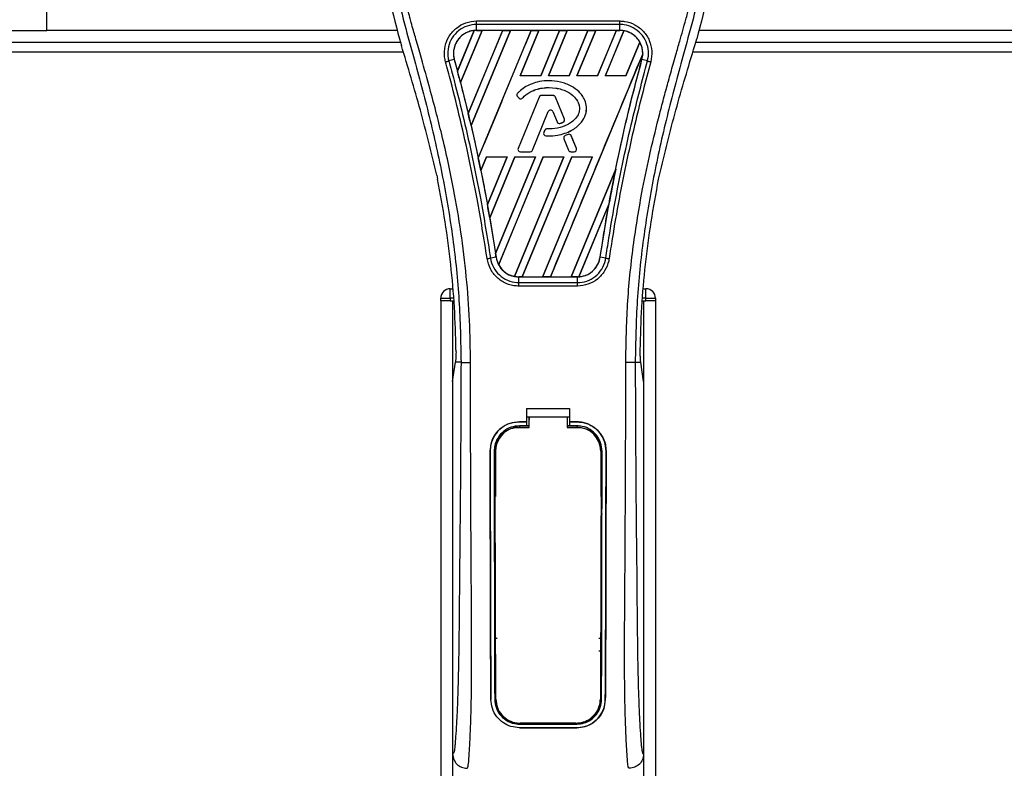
# Model space of a CAD drawing. Header units: millimetres. Extents: x 0 to 420, y 0 to 297.
# Tile 22 of 71: x 77 to 99, y 240 to 256. Entities that reach past the tile are written whole.
import ezdxf

# ---------------------------------------------------------------- set-up
doc = ezdxf.new("R2010")
doc.units = ezdxf.units.MM

msp = doc.modelspace()

# ---------------------------------------------------------------- linework, layer by layer
at = {"color": 7, "linetype": 'Continuous', "lineweight": 25}
for p, q in [((78.0154, 255.9804), (78.0154, 257.9904)), ((87.4066, 256.1852), (90.538, 256.1852)), ((61.9088, 255.9804), (78.0154, 255.9804)), ((85.6768, 255.9804), (78.0154, 255.9804)), ((86.9891, 255.0931), (87.355, 255.9774)), ((87.3568, 255.9782), (86.9892, 255.0908)), ((87.0552, 254.8411), (87.5272, 255.9807)), ((87.5283, 255.98), (87.0559, 254.8403)), ((87.9773, 255.98), (87.2252, 254.1633)), ((87.2253, 254.1611), (87.979, 255.9807)), ((88.1484, 255.9807), (87.2868, 253.9006)), ((87.2875, 253.8998), (88.1495, 255.98)), ((87.4066, 255.9809), (87.4066, 256.109)), ((90.538, 256.109), (87.4066, 256.109)), ((90.538, 255.9809), (87.4066, 255.9809)), ((87.4066, 255.9807), (87.4066, 255.9809)), ((87.4066, 255.9807), (87.5272, 255.9807)), ((87.4444, 253.1904), (88.6002, 255.9807)), ((87.5272, 255.9807), (87.5283, 255.98)), ((87.9773, 255.98), (87.5283, 255.98)), ((87.979, 255.9807), (87.9773, 255.98)), ((87.979, 255.9807), (88.1484, 255.9807)), ((88.1495, 255.98), (88.1484, 255.9807)), ((88.5986, 255.98), (88.1495, 255.98)), ((88.7696, 255.9807), (88.3589, 254.989)), ((88.3603, 254.99), (88.7708, 255.98)), ((88.6002, 255.9807), (88.5986, 255.98)), ((88.6002, 255.9807), (88.7696, 255.9807)), ((88.7708, 255.98), (88.7696, 255.9807)), ((89.2198, 255.98), (88.7708, 255.98)), ((89.2198, 255.98), (88.81, 254.99)), ((88.8107, 254.989), (89.2214, 255.9807)), ((89.3909, 255.9807), (88.9801, 254.989)), ((88.9815, 254.99), (89.392, 255.98)), ((89.2214, 255.9807), (89.2198, 255.98)), ((89.2214, 255.9807), (89.3909, 255.9807)), ((89.392, 255.98), (89.3909, 255.9807)), ((89.841, 255.98), (89.392, 255.98)), ((89.841, 255.98), (89.4312, 254.99)), ((89.4319, 254.989), (89.8426, 255.9807)), ((90.0121, 255.9807), (89.6013, 254.989)), ((89.6028, 254.99), (90.0132, 255.98)), ((89.8426, 255.9807), (89.841, 255.98)), ((89.8426, 255.9807), (90.0121, 255.9807)), ((90.0132, 255.98), (90.0121, 255.9807)), ((90.4622, 255.98), (90.0132, 255.98)), ((90.4622, 255.98), (90.0525, 254.99)), ((90.0531, 254.989), (90.4639, 255.9807)), ((90.6298, 255.9722), (90.2225, 254.989)), ((90.224, 254.99), (90.6308, 255.9714)), ((90.4639, 255.9807), (90.4622, 255.98)), ((90.4639, 255.9807), (90.538, 255.9807)), ((90.538, 255.9809), (90.538, 256.109)), ((90.538, 255.9807), (90.538, 255.9809)), ((134.4694, 255.9804), (92.2677, 255.9804)), ((85.7225, 255.7936), (85.7641, 255.6483)), ((92.1805, 255.6483), (92.2221, 255.7936)), ((61.5801, 255.7195), (85.7437, 255.7195)), ((90.9771, 255.7229), (90.6737, 254.99)), ((90.6743, 254.989), (90.9781, 255.7223)), ((92.2008, 255.7195), (134.4694, 255.7195)), ((58.7105, 255.5108), (85.8045, 255.5108)), ((86.9203, 255.3426), (86.8008, 255.3114)), ((86.9212, 255.3429), (86.9203, 255.3426)), ((86.9212, 255.3429), (86.9891, 255.0931)), ((91.0419, 255.4674), (89.0236, 250.5947)), ((91.0234, 255.3429), (91.0243, 255.3426)), ((91.1438, 255.3114), (91.0243, 255.3426)), ((92.14, 255.5108), (134.4694, 255.5108)), ((88.3603, 254.99), (88.3589, 254.989)), ((88.8107, 254.989), (88.3589, 254.989)), ((88.81, 254.99), (88.3603, 254.99)), ((88.8107, 254.989), (88.81, 254.99)), ((88.9815, 254.99), (88.9801, 254.989)), ((89.4319, 254.989), (88.9801, 254.989)), ((89.4312, 254.99), (88.9815, 254.99)), ((88.9849, 254.8802), (88.9849, 254.8805)), ((89.4319, 254.989), (89.4312, 254.99)), ((89.6028, 254.99), (89.6013, 254.989)), ((90.0531, 254.989), (89.6013, 254.989)), ((90.0525, 254.99), (89.6028, 254.99)), ((90.0531, 254.989), (90.0525, 254.99)), ((90.224, 254.99), (90.2225, 254.989)), ((90.6743, 254.989), (90.2225, 254.989)), ((90.6737, 254.99), (90.224, 254.99)), ((90.6743, 254.989), (90.6737, 254.99)), ((87.0559, 254.8403), (87.0552, 254.8411)), ((87.0559, 254.8403), (87.2252, 254.1633)), ((88.3016, 254.6012), (88.3013, 254.6014)), ((88.3075, 254.5263), (88.3072, 254.526)), ((88.3072, 254.526), (88.3413, 254.4976)), ((88.3075, 254.5263), (88.3416, 254.4979)), ((88.7743, 254.5234), (88.3159, 253.4008)), ((88.7746, 254.5232), (88.3163, 253.4007)), ((88.3416, 254.4979), (88.3413, 254.4976)), ((88.4148, 254.5037), (88.415, 254.5035)), ((88.7746, 254.5232), (88.7743, 254.5234)), ((88.8232, 254.5558), (88.8232, 254.5562)), ((89.084, 254.5562), (88.8232, 254.5562)), ((89.084, 254.5558), (88.8232, 254.5558)), ((89.084, 254.5558), (89.084, 254.5562)), ((89.1326, 254.5232), (89.1329, 254.5234)), ((89.3294, 254.0413), (89.1326, 254.5232)), ((89.3297, 254.0414), (89.1329, 254.5234)), ((88.6311, 253.361), (88.9762, 254.2063)), ((88.6315, 253.3609), (88.9766, 254.2061)), ((88.9762, 254.2063), (88.9766, 254.2061)), ((89.0747, 254.2063), (89.0744, 254.2061)), ((89.0744, 254.2061), (89.1674, 253.9784)), ((89.0747, 254.2063), (89.1677, 253.9785)), ((89.3294, 254.0413), (89.3297, 254.0414)), ((87.2875, 253.8998), (87.2868, 253.9006)), ((88.9451, 253.8269), (88.9451, 253.8272)), ((89.1677, 253.9785), (89.1674, 253.9784)), ((89.2316, 253.9482), (89.2317, 253.9478)), ((89.3008, 253.9729), (89.3009, 253.9726)), ((88.8964, 253.7948), (88.8777, 253.7502)), ((88.8781, 253.7501), (88.8777, 253.7502)), ((88.8967, 253.7946), (88.8781, 253.7501)), ((88.8967, 253.7946), (88.8964, 253.7948)), ((88.9234, 253.6775), (88.9234, 253.6771)), ((89.317, 253.613), (89.3166, 253.6128)), ((89.3166, 253.6128), (89.4195, 253.3609)), ((89.317, 253.613), (89.4198, 253.361)), ((89.4076, 253.7084), (89.3447, 253.6813)), ((89.3448, 253.681), (89.3447, 253.6813)), ((89.4077, 253.708), (89.3448, 253.681)), ((89.4077, 253.708), (89.4076, 253.7084)), ((89.477, 253.6796), (89.4773, 253.6798)), ((89.5909, 253.4007), (89.477, 253.6796)), ((89.5912, 253.4008), (89.4773, 253.6798)), ((88.3163, 253.4007), (88.3159, 253.4008)), ((89.5909, 253.4007), (89.5912, 253.4008)), ((87.6241, 253.2151), (87.501, 252.9178)), ((87.5016, 252.9169), (87.6247, 253.2141)), ((87.6241, 253.2151), (88.0759, 253.2151)), ((87.6241, 253.2151), (87.6247, 253.2141)), ((87.6247, 253.2141), (88.0745, 253.2141)), ((87.6444, 252.1734), (88.0759, 253.2151)), ((88.0745, 253.2141), (87.6444, 252.1762)), ((88.2453, 253.2151), (87.6953, 251.8873)), ((87.696, 251.8862), (88.2459, 253.2141)), ((87.8227, 251.104), (88.6971, 253.2151)), ((88.6957, 253.2141), (87.8228, 251.1075)), ((88.8665, 253.2151), (87.8902, 250.8581)), ((87.8914, 250.8574), (88.8671, 253.2141)), ((88.0745, 253.2141), (88.0759, 253.2151)), ((89.3169, 253.2141), (88.2357, 250.6049)), ((88.2368, 250.604), (89.3183, 253.2151)), ((88.2453, 253.2151), (88.6971, 253.2151)), ((88.2453, 253.2151), (88.2459, 253.2141)), ((88.2459, 253.2141), (88.6957, 253.2141)), ((88.3648, 253.3284), (88.3648, 253.328)), ((88.3648, 253.3284), (88.5826, 253.3284)), ((88.3648, 253.328), (88.5826, 253.328)), ((89.4877, 253.2151), (88.4023, 250.5947)), ((88.4041, 250.5954), (89.4884, 253.2141)), ((88.5826, 253.3284), (88.5826, 253.328)), ((88.6311, 253.361), (88.6315, 253.3609)), ((88.6957, 253.2141), (88.6971, 253.2151)), ((89.9381, 253.2141), (88.8529, 250.5954)), ((88.8541, 250.5947), (89.9395, 253.2151)), ((88.8665, 253.2151), (89.3183, 253.2151)), ((88.8665, 253.2151), (88.8671, 253.2141)), ((88.8671, 253.2141), (89.3169, 253.2141)), ((89.3169, 253.2141), (89.3183, 253.2151)), ((89.4198, 253.361), (89.4195, 253.3609)), ((89.4684, 253.3284), (89.4684, 253.328)), ((89.4684, 253.3284), (89.5423, 253.3284)), ((89.4684, 253.328), (89.5423, 253.328)), ((89.4877, 253.2151), (89.9395, 253.2151)), ((89.4877, 253.2151), (89.4884, 253.2141)), ((89.4884, 253.2141), (89.9381, 253.2141)), ((89.5423, 253.3284), (89.5423, 253.328)), ((89.9381, 253.2141), (89.9395, 253.2151)), ((90.4494, 252.9488), (89.4741, 250.5954)), ((89.4753, 250.5947), (90.4494, 252.9462)), ((86.5377, 252.817), (86.5561, 252.7298)), ((87.5016, 252.9169), (87.501, 252.9178)), ((87.5016, 252.9169), (87.6444, 252.1762)), ((91.3885, 252.7298), (91.4068, 252.817)), ((90.3013, 252.1796), (89.6452, 250.5958)), ((89.6471, 250.5966), (90.2994, 252.1725)), ((90.1093, 251.0244), (90.2994, 252.1725)), ((87.696, 251.8862), (87.6953, 251.8873)), ((87.696, 251.8862), (87.8228, 251.1075)), ((87.8344, 251.0242), (87.7118, 251.0041)), ((87.8347, 251.0243), (87.8344, 251.0242)), ((90.1093, 251.0244), (90.1102, 251.0242)), ((90.2328, 251.0041), (90.1102, 251.0242)), ((88.3331, 250.5947), (88.3331, 250.5944)), ((88.4023, 250.5947), (88.3331, 250.5947)), ((88.3331, 250.4683), (88.3331, 250.5944)), ((88.3331, 250.5944), (89.6114, 250.5944)), ((88.4023, 250.5947), (88.4041, 250.5954)), ((88.4041, 250.5954), (88.8529, 250.5954)), ((88.8529, 250.5954), (88.8541, 250.5947)), ((89.0236, 250.5947), (88.8541, 250.5947)), ((89.0236, 250.5947), (89.0253, 250.5954)), ((89.0253, 250.5954), (89.4741, 250.5954)), ((89.4741, 250.5954), (89.4753, 250.5947)), ((89.6114, 250.5947), (89.4753, 250.5947)), ((89.6114, 250.5947), (89.6114, 250.5944)), ((89.6114, 250.4683), (89.6114, 250.5944)), ((88.3331, 250.4683), (89.6114, 250.4683)), ((89.6114, 250.3934), (88.3331, 250.3934)), ((86.8331, 250.1263), (86.8331, 250.335)), ((86.8331, 250.335), (86.8885, 250.335)), ((91.0561, 250.335), (91.1115, 250.335)), ((91.1115, 250.1263), (91.1115, 250.335)), ((86.6244, 250.0741), (86.6244, 250.1263)), ((86.6244, 250.1263), (86.8331, 250.1263)), ((86.6244, 250.0741), (86.6244, 183.2894)), ((86.8331, 250.0741), (86.6244, 250.0741)), ((86.8331, 250.1263), (86.8331, 250.0741)), ((86.9064, 250.1263), (86.8331, 250.1263)), ((86.8331, 250.0741), (86.9108, 250.0741)), ((86.8853, 250.0741), (86.8853, 183.2894)), ((86.8853, 250.0741), (86.9108, 250.0741)), ((91.0337, 250.0741), (91.0593, 250.0741)), ((91.0337, 250.0741), (91.1115, 250.0741)), ((91.1115, 250.1263), (91.0382, 250.1263)), ((91.0593, 250.0741), (91.0593, 183.2894)), ((91.1115, 250.1263), (91.3202, 250.1263)), ((91.1115, 250.0741), (91.1115, 250.1263)), ((91.3202, 250.0741), (91.1115, 250.0741)), ((91.3202, 250.1263), (91.3202, 250.0741)), ((91.3202, 250.0741), (91.3202, 183.2894)), ((86.8853, 248.3105), (86.946, 248.728)), ((86.946, 248.728), (86.9467, 248.733)), ((87.0676, 248.728), (86.946, 248.728)), ((90.8769, 248.728), (90.9986, 248.728)), ((90.9986, 248.728), (90.9978, 248.733)), ((91.0593, 248.3105), (90.9986, 248.728)), ((86.8853, 248.3105), (86.8853, 240.1712)), ((91.0593, 248.3105), (91.0593, 240.1712)), ((88.5027, 247.7225), (89.4419, 247.7225)), ((88.5027, 247.7225), (88.5027, 247.4293)), ((89.4419, 247.7225), (89.4419, 247.4293)), ((88.3462, 247.4293), (88.5027, 247.4293)), ((88.3462, 247.4289), (88.3462, 247.4293)), ((88.5027, 247.4289), (88.3462, 247.4289)), ((88.5027, 247.3411), (88.3462, 247.3411)), ((88.3462, 247.3411), (88.3462, 247.3106)), ((88.5027, 247.5337), (88.5549, 247.5337)), ((88.5027, 247.4209), (88.5027, 247.3411)), ((88.5549, 247.5345), (89.3897, 247.5345)), ((88.5549, 247.5345), (88.5549, 247.4798)), ((89.3897, 247.5337), (89.4419, 247.5337)), ((89.4419, 247.4293), (89.5984, 247.4293)), ((89.5984, 247.4289), (89.4419, 247.4289)), ((89.4419, 247.4209), (89.4419, 247.3411)), ((89.5984, 247.3411), (89.4419, 247.3411)), ((89.5984, 247.4289), (89.5984, 247.4293)), ((89.5984, 247.3411), (89.5984, 247.3106)), ((88.3462, 247.3106), (88.5549, 247.3106)), ((88.5549, 247.3366), (88.5027, 247.3366)), ((89.4419, 247.3366), (89.3897, 247.3366)), ((89.3897, 247.3106), (89.5984, 247.3106)), ((87.7052, 246.7869), (87.7047, 246.7869)), ((87.7926, 246.787), (87.8226, 246.787)), ((87.8226, 246.787), (87.8226, 245.7939)), ((90.122, 246.787), (90.122, 245.7939)), ((90.1519, 246.787), (90.122, 246.787)), ((90.2394, 246.7869), (90.2398, 246.7869)), ((87.8226, 242.3539), (87.8226, 241.3608)), ((90.122, 242.3539), (90.122, 241.3608)), ((87.7227, 241.3602), (87.7222, 241.3602)), ((87.8043, 241.3608), (87.8226, 241.3608)), ((90.1402, 241.3608), (90.122, 241.3608)), ((90.2219, 241.3602), (90.2224, 241.3602)), ((88.3462, 240.8233), (88.3462, 240.8306)), ((88.3462, 240.8233), (89.5984, 240.8233)), ((88.3462, 240.7442), (89.5984, 240.7442)), ((88.3462, 240.7442), (88.3462, 240.7436)), ((89.5984, 240.7436), (88.3462, 240.7436)), ((89.5984, 240.8233), (89.5984, 240.8306)), ((89.5984, 240.7442), (89.5984, 240.7436))]:
    msp.add_line(p, q, dxfattribs=at)
at = {"color": 7, "linetype": 'Continuous', "lineweight": 25, "flags": 128}
for points in [[(88.3462, 247.3106), (88.244, 247.3005), (88.1503, 247.2726)], [(88.3149, 247.305), (88.3462, 247.305), (88.5549, 247.3049)], [(89.3897, 247.3049), (89.5983, 247.3049), (89.6296, 247.3049)]]:
    msp.add_lwpolyline(points, dxfattribs=at)
at = {"color": 7, "linetype": 'Continuous', "lineweight": 25}
for centre, radius, start, end in [((87.4066, 255.4767), 0.504, 90, 95.67248), ((90.538, 255.4767), 0.504, 79.50442, 90), ((90.538, 255.4767), 0.504, 358.9448, 29.16926), ((51.6942, 245.6313), 36.5406, 14.59831, 15.00332), ((88.3411, 254.5666), 0.0528, 138.8059, 230.16689), ((88.3411, 254.5666), 0.0525, 138.8059, 230.16689), ((88.3752, 254.5382), 0.0528, 230.16689, 318.97709), ((88.3752, 254.5382), 0.0525, 230.16689, 318.97709), ((88.8232, 254.5034), 0.0528, 90, 157.79071), ((88.8232, 254.5034), 0.0525, 90, 157.79071), ((89.084, 254.5034), 0.0528, 22.20929, 90), ((89.084, 254.5034), 0.0525, 22.20929, 90), ((89.0255, 254.1862), 0.0532, 22.20926, 157.79071), ((89.0255, 254.1862), 0.0528, 22.20926, 157.79071), ((51.6942, 245.6313), 36.5406, 13.07956, 13.49924), ((89.2808, 254.0214), 0.0525, 292.3787, 22.20929), ((89.2808, 254.0214), 0.0528, 292.3787, 22.20929), ((88.9451, 253.7744), 0.0528, 90.035, 157.29049), ((88.9451, 253.7744), 0.0525, 90.035, 157.29049), ((89.2163, 253.9984), 0.0528, 202.20926, 286.93498), ((89.2163, 253.9984), 0.0525, 202.20926, 286.93498), ((88.9265, 253.7298), 0.0528, 157.29049, 266.67135), ((88.9265, 253.7298), 0.0525, 157.29049, 266.67135), ((89.3655, 253.6328), 0.0528, 113.24584, 202.20927), ((89.3655, 253.6328), 0.0525, 113.24584, 202.20927), ((89.4284, 253.6598), 0.0528, 22.20926, 113.24584), ((89.4284, 253.6598), 0.0525, 22.20926, 113.24584), ((88.3648, 253.3808), 0.0528, 157.79071, 270), ((88.3648, 253.3808), 0.0525, 157.79071, 270), ((89.5423, 253.3808), 0.0528, 270, 22.20926), ((89.5423, 253.3808), 0.0525, 270, 22.20926), ((51.6942, 245.6313), 36.5406, 11.50231, 11.93873), ((88.5826, 253.3808), 0.0525, 270, 337.79071), ((88.5826, 253.3808), 0.0528, 270, 337.79071), ((89.4684, 253.3808), 0.0528, 202.20927, 270), ((89.4684, 253.3808), 0.0525, 202.20927, 270), ((126.2504, 245.6313), 36.5406, 168.4523, 169.67661), ((51.6942, 245.6313), 36.5406, 9.85787, 10.3136), ((51.6942, 245.6313), 36.5406, 8.48712, 8.61357), ((88.3331, 251.0987), 0.504, 188.48712, 208.50561), ((88.3331, 251.0987), 0.504, 258.97515, 270), ((89.6114, 251.0987), 0.504, 270, 273.84823), ((86.8331, 250.1263), 0.2087, 90, 180), ((91.1115, 250.1263), 0.2087, 0, 90), ((88.3462, 246.787), 0.5236, 113.87846, 180), ((89.5984, 246.787), 0.5236, 0, 90), ((88.3462, 241.3608), 0.5236, 180, 265.5108), ((89.5984, 241.3608), 0.5236, 274.4892, 0)]:
    msp.add_arc(centre, radius, start, end, dxfattribs=at)
for centre, major_axis, start_param, end_param in [((87.7902, 255.3178), (0.7674, -0.3178), 2.4758381, 2.4783482), ((90.2599, 255.5919), (0.5563, -0.2304), 1.2366218, 1.2388756), ((90.7521, 255.388), (0.4283, -0.1774), 1.3956244, 1.3981763), ((90.0832, 255.6651), (0.9097, -0.3768), 0.2126997, 0.2177966), ((20.2655, 258.6495), (62.8622, -26.0384), 0.3871172, 0.3871554), ((20.0888, 258.7227), (63.2156, -26.1848), 0.3708848, 0.3709216), ((19.9121, 258.7959), (63.5691, -26.3312), 0.3541373, 0.3541766), ((114.793, 250.3772), (22.9166, -9.4923), 3.4705541, 3.4706731), ((19.7354, 258.8691), (63.9225, -26.4776), 0.3367929, 0.3368383), ((159.7513, 231.7548), (67.0069, -27.7552), 3.2646071, 3.2647237), ((19.5586, 258.9423), (64.276, -26.624), 0.3187494, 0.3188063), ((88.1204, 251.1868), (0.4255, -0.1763), 4.5226294, 4.5255134), ((88.6127, 250.9829), (0.5591, -0.2316), 4.3691473, 4.3715621), ((89.2322, 251.2558), (0.7586, -0.3142), 5.5949939, 5.5976427)]:
    msp.add_ellipse(centre, major_axis=major_axis, ratio=0.8660474, start_param=start_param, end_param=end_param, dxfattribs=at)
for points, knots in [([(86.3122, 260.6424), (86.1953, 260.5116), (85.959, 260.2473), (85.661, 259.7599), (85.4338, 259.1838), (85.3327, 258.611), (85.3139, 258.1058), (85.3434, 257.5344), (85.4681, 256.7579), (85.6322, 256.1359), (85.7225, 255.7936)], [0, 0, 0, 0, 0.1020555, 0.2062434, 0.3310387, 0.4607193, 0.5429728, 0.6252686, 0.7937741, 1, 1, 1, 1]), ([(91.6323, 260.6423), (91.7493, 260.5116), (91.9856, 260.2473), (92.2835, 259.7599), (92.5107, 259.1838), (92.6118, 258.611), (92.6307, 258.1058), (92.6011, 257.5344), (92.4764, 256.7579), (92.3123, 256.1359), (92.2221, 255.7936)], [0, 0, 0, 0, 0.102054, 0.2062404, 0.3310362, 0.4607173, 0.5429711, 0.6252671, 0.7937733, 1, 1, 1, 1]), ([(86.1699, 260.3195), (86.1387, 260.2741), (86.0443, 260.1365), (85.8887, 259.8735), (85.7266, 259.5203), (85.602, 259.1347), (85.5162, 258.6846), (85.4868, 258.1725), (85.524, 257.6108), (85.626, 256.96), (85.7991, 256.2265), (86.0743, 255.2469), (86.3818, 254.0987), (86.678, 252.7726), (86.901, 251.4331), (87.0433, 250.0831), (87.0595, 249.1796), (87.0676, 248.728)], [0, 0, 0, 0, 0.0171315, 0.0518789, 0.0867888, 0.1216172, 0.1567305, 0.2033881, 0.2503481, 0.2972709, 0.3674165, 0.4376773, 0.5502447, 0.6628473, 0.7753466, 0.8877074, 1, 1, 1, 1]), ([(87.2755, 248.721), (87.2715, 249.0272), (87.2633, 249.6529), (87.1901, 250.604), (87.075, 251.5636), (86.9325, 252.3971), (86.7861, 253.1069), (86.6562, 253.6735), (86.5142, 254.2364), (86.3575, 254.8183), (86.2226, 255.297), (86.1231, 255.6437), (86.0729, 255.8202), (86.0257, 255.9866), (85.9847, 256.1316), (85.9444, 256.2768), (85.9086, 256.4125), (85.8717, 256.5571), (85.8377, 256.6961), (85.8067, 256.8294), (85.7785, 256.9571), (85.7318, 257.1833), (85.677, 257.4992), (85.6302, 257.9163), (85.6175, 258.3235), (85.6428, 258.729), (85.7134, 259.1253), (85.8273, 259.5091), (85.9817, 259.8682), (86.1172, 260.1114), (86.2113, 260.2635), (86.2451, 260.3156), (86.2615, 260.3407)], [0, 0, 0, 0, 0.0757702, 0.1548571, 0.2359051, 0.3148505, 0.3639911, 0.4151955, 0.4586591, 0.5076202, 0.5642678, 0.5817192, 0.5968623, 0.6096795, 0.624536, 0.6341631, 0.6469813, 0.6592987, 0.6711121, 0.6824202, 0.6932232, 0.7035232, 0.739704, 0.7727671, 0.8079075, 0.8413785, 0.8748477, 0.9102013, 0.9450667, 0.9801292, 0.9903909, 1, 1, 1, 1]), ([(90.669, 248.721), (90.6765, 249.1455), (90.6916, 249.9942), (90.8229, 251.2612), (91.0041, 252.3754), (91.2084, 253.3406), (91.3565, 253.9492), (91.4602, 254.3474), (91.5088, 254.53), (91.5566, 254.7061), (91.6042, 254.8784), (91.6541, 255.0568), (91.7083, 255.2486), (91.7743, 255.4792), (91.8444, 255.724), (91.9169, 255.9795), (91.987, 256.2268), (92.0592, 256.5), (92.1296, 256.7883), (92.2131, 257.1741), (92.2903, 257.6383), (92.3315, 258.1905), (92.3125, 258.6165), (92.2674, 258.9224), (92.2271, 259.1177), (92.1753, 259.3139), (92.114, 259.5006), (92.0416, 259.6845), (91.9615, 259.8601), (91.8744, 260.0286), (91.7801, 260.19), (91.7162, 260.288), (91.6817, 260.3407)], [0, 0, 0, 0, 0.1050162, 0.2100001, 0.3148093, 0.3841756, 0.4540228, 0.4697491, 0.4859574, 0.5007826, 0.5148922, 0.5301685, 0.5466097, 0.5642069, 0.5895177, 0.6096146, 0.6299353, 0.6531323, 0.6795668, 0.7034488, 0.7509822, 0.7962784, 0.8412589, 0.8577085, 0.8747396, 0.8922462, 0.9101144, 0.9261934, 0.9450023, 0.962977, 0.9800887, 1, 1, 1, 1]), ([(91.7746, 260.3196), (91.8058, 260.2741), (91.9002, 260.1365), (92.0558, 259.8735), (92.218, 259.5203), (92.3425, 259.1347), (92.4284, 258.6846), (92.4577, 258.1725), (92.4205, 257.6108), (92.3186, 256.96), (92.1454, 256.2265), (91.8702, 255.2469), (91.5628, 254.0987), (91.2666, 252.7726), (91.0435, 251.4331), (90.9013, 250.0831), (90.885, 249.1796), (90.8769, 248.728)], [0, 0, 0, 0, 0.0171351, 0.0518824, 0.0867922, 0.1216204, 0.1567336, 0.2033911, 0.2503509, 0.2972735, 0.3674188, 0.4376794, 0.5502464, 0.6628485, 0.7753474, 0.8877078, 1, 1, 1, 1]), ([(86.7299, 255.2923), (86.7218, 255.3279), (86.6964, 255.4408), (86.7095, 255.6394), (86.8006, 255.8623), (86.9605, 256.0408), (87.1702, 256.1619), (87.3278, 256.1775), (87.4066, 256.1852)], [0, 0, 0, 0, 0.0848238, 0.2686633, 0.4522096, 0.6351901, 0.8176699, 1, 1, 1, 1]), ([(90.538, 256.1852), (90.5733, 256.1836), (90.6873, 256.1784), (90.8741, 256.1139), (91.0647, 255.9667), (91.1944, 255.7639), (91.2553, 255.5281), (91.2282, 255.3709), (91.2147, 255.2924)], [0, 0, 0, 0, 0.0821547, 0.26514, 0.4486711, 0.632499, 0.8163009, 1, 1, 1, 1]), ([(87.4066, 256.109), (87.4066, 256.109), (87.3366, 256.109), (87.1954, 256.0851), (87.008, 255.9813), (86.8648, 255.8211), (86.7823, 255.622), (86.7724, 255.4448), (86.7921, 255.3429), (86.8008, 255.3114), (86.8008, 255.3114)], [0, 0, 0, 0, 0.0000054, 0.1821036, 0.3644363, 0.5473941, 0.7310397, 0.9150665, 0.9999946, 1, 1, 1, 1]), ([(87.355, 255.9774), (87.3496, 255.9768), (87.2882, 255.9698), (87.173, 255.9334), (87.0522, 255.8432), (86.9613, 255.7251), (86.9054, 255.5852), (86.8978, 255.4452), (86.9158, 255.3665), (86.9212, 255.3429)], [0, 0, 0, 0, 0.0188532, 0.212821, 0.4068166, 0.5283578, 0.7224596, 0.9165622, 1, 1, 1, 1]), ([(87.4066, 255.9809), (87.3677, 255.9783), (87.2902, 255.9731), (87.1803, 255.932), (87.0824, 255.8689), (87.0016, 255.7846), (86.942, 255.6843), (86.9072, 255.5731), (86.8969, 255.4563), (86.9125, 255.3804), (86.9203, 255.3426)], [0, 0, 0, 0, 0.1256962, 0.2503257, 0.3752801, 0.5004409, 0.6251501, 0.7500378, 0.8754735, 1, 1, 1, 1]), ([(88.5986, 255.98), (88.4063, 255.5156), (88.0218, 254.5864), (87.6369, 253.6574), (87.4444, 253.1927)], [0, 0, 0, 0, 0.499922, 1, 1, 1, 1]), ([(91.1438, 255.3114), (91.1438, 255.3114), (91.1625, 255.3796), (91.1769, 255.5234), (91.126, 255.7332), (91.0086, 255.9143), (90.8383, 256.0461), (90.6713, 256.1014), (90.5695, 256.109), (90.538, 256.109), (90.538, 256.109)], [0, 0, 0, 0, 0.0000054, 0.1839433, 0.3678851, 0.5517436, 0.7351758, 0.9179546, 0.9999946, 1, 1, 1, 1]), ([(91.0243, 255.3426), (91.0321, 255.3807), (91.0472, 255.4544), (91.038, 255.5675), (91.0154, 255.6444), (90.9825, 255.7185), (90.9395, 255.7888), (90.8595, 255.8709), (90.7622, 255.933), (90.653, 255.9734), (90.5761, 255.9784), (90.538, 255.9809)], [0, 0, 0, 0, 0.1252996, 0.2427415, 0.3633756, 0.383202, 0.5053593, 0.6278262, 0.7514156, 0.8768992, 1, 1, 1, 1]), ([(90.9771, 255.7229), (90.976, 255.7249), (90.9575, 255.7575), (90.9016, 255.8335), (90.7868, 255.9272), (90.6815, 255.957), (90.6308, 255.9714)], [0, 0, 0, 0, 0.015125, 0.2568329, 0.6424132, 1, 1, 1, 1]), ([(86.5377, 252.817), (86.4226, 253.2919), (86.1922, 254.2426), (85.9069, 255.1795), (85.7641, 255.6483)], [0, 0, 0, 0, 0.4995966, 1, 1, 1, 1]), ([(91.4068, 252.817), (91.522, 253.2919), (91.7524, 254.2426), (92.0377, 255.1795), (92.1805, 255.6483)], [0, 0, 0, 0, 0.4995966, 1, 1, 1, 1]), ([(86.8008, 255.3114), (86.8391, 255.17), (87.0308, 254.4627), (87.2657, 253.4637), (87.526, 252.1677), (87.642, 251.4413), (87.7118, 251.0041)], [0, 0, 0, 0, 0.099838, 0.4990257, 0.6985534, 1, 1, 1, 1]), ([(86.9203, 255.3426), (87.0151, 254.9868), (87.2045, 254.2754), (87.4501, 253.1852), (87.6642, 252.102), (87.779, 251.3749), (87.8344, 251.0242)], [0, 0, 0, 0, 0.2501192, 0.5000009, 0.7588831, 1, 1, 1, 1]), ([(89.0253, 250.5954), (89.3612, 251.4066), (90.0329, 253.0292), (90.7051, 254.6517), (91.0413, 255.4631)], [0, 0, 0, 0, 0.4999621, 1, 1, 1, 1]), ([(90.1102, 251.0242), (90.1537, 251.3027), (90.2433, 251.8763), (90.4056, 252.7444), (90.5919, 253.6259), (90.7966, 254.4939), (90.9493, 255.0631), (91.0243, 255.3426)], [0, 0, 0, 0, 0.1914703, 0.3943123, 0.5997554, 0.8034134, 1, 1, 1, 1]), ([(90.2328, 251.0041), (90.2549, 251.1489), (90.3658, 251.8731), (90.5557, 252.8816), (90.8427, 254.1721), (91.0307, 254.8834), (91.1438, 255.3114)], [0, 0, 0, 0, 0.0997807, 0.4989834, 0.6985248, 1, 1, 1, 1]), ([(90.4494, 252.9488), (90.4666, 253.0319), (90.5583, 253.4752), (90.7394, 254.2759), (90.9287, 254.9871), (91.0234, 255.3429)], [0, 0, 0, 0, 0.1034032, 0.5514873, 1, 1, 1, 1]), ([(91.0234, 255.3429), (91.0281, 255.3622), (91.0377, 255.4018), (91.0401, 255.4424), (91.0413, 255.4631)], [0, 0, 0, 0, 0.4902101, 1, 1, 1, 1]), ([(91.1438, 255.3114), (91.1487, 255.3102), (91.1585, 255.3076), (91.1761, 255.3029), (91.195, 255.2978), (91.2082, 255.2942), (91.2147, 255.2924)], [0, 0, 0, 0, 0.2499999, 0.4999999, 0.7499999, 1, 1, 1, 1]), ([(87.6388, 250.9928), (87.5692, 251.4291), (87.4534, 252.1542), (87.1936, 253.4479), (86.9592, 254.445), (86.7681, 255.151), (86.7299, 255.2923)], [0, 0, 0, 0, 0.3014378, 0.5009532, 0.9001401, 1, 1, 1, 1]), ([(91.2147, 255.2924), (91.1019, 254.865), (90.9144, 254.1549), (90.628, 252.8667), (90.4385, 251.8602), (90.3279, 251.1374), (90.3058, 250.9928)], [0, 0, 0, 0, 0.3015218, 0.5010473, 0.9002301, 1, 1, 1, 1]), ([(88.9849, 254.8805), (88.9682, 254.8803), (88.8844, 254.879), (88.7474, 254.8586), (88.5419, 254.7916), (88.3934, 254.7008), (88.3149, 254.6161), (88.3013, 254.6014)], [0, 0, 0, 0, 0.0660982, 0.3316094, 0.5433398, 0.9207225, 1, 1, 1, 1]), ([(88.9849, 254.8802), (88.9682, 254.8799), (88.8844, 254.8786), (88.7474, 254.8582), (88.542, 254.7912), (88.3936, 254.7005), (88.3152, 254.6158), (88.3016, 254.6012)], [0, 0, 0, 0, 0.0661253, 0.3317462, 0.54347, 0.9208325, 1, 1, 1, 1]), ([(88.9234, 253.6771), (88.9401, 253.6764), (89.0238, 253.6726), (89.1641, 253.6831), (89.333, 253.725), (89.4706, 253.7844), (89.5805, 253.8545), (89.6661, 253.9326), (89.7476, 254.0359), (89.812, 254.1758), (89.8142, 254.3427), (89.7712, 254.4682), (89.7138, 254.5631), (89.6263, 254.6658), (89.5037, 254.7543), (89.3624, 254.8177), (89.1998, 254.8679), (89.0715, 254.8754), (88.9849, 254.8805)], [0, 0, 0, 0, 0.02165103, 0.10858224, 0.18115516, 0.24641733, 0.30191976, 0.3494146, 0.3957935, 0.47204322, 0.54418912, 0.60642253, 0.64145008, 0.68756644, 0.78047589, 0.83428433, 0.88806573, 1, 1, 1, 1]), ([(88.9234, 253.6775), (88.9401, 253.6767), (89.0238, 253.6729), (89.1641, 253.6835), (89.333, 253.7254), (89.4705, 253.7848), (89.5803, 253.8548), (89.6658, 253.9329), (89.7473, 254.0361), (89.8116, 254.1759), (89.8138, 254.3427), (89.7709, 254.468), (89.7135, 254.5629), (89.6261, 254.6655), (89.5035, 254.754), (89.3623, 254.8174), (89.1997, 254.8675), (89.0715, 254.8751), (88.9849, 254.8802)], [0, 0, 0, 0, 0.0216619, 0.108637, 0.181216, 0.246481, 0.3019802, 0.3494719, 0.3958446, 0.4720735, 0.5441975, 0.6064107, 0.6414308, 0.6875449, 0.7804497, 0.8342603, 0.8880438, 1, 1, 1, 1]), ([(88.4148, 254.5037), (88.4261, 254.516), (88.4823, 254.5767), (88.5816, 254.6404), (88.7182, 254.6948), (88.8932, 254.7354), (89.085, 254.7338), (89.2627, 254.6951), (89.4074, 254.6388), (89.5402, 254.5454), (89.6293, 254.4184), (89.6653, 254.3033), (89.6541, 254.1879), (89.5947, 254.0698), (89.4971, 253.9814), (89.3607, 253.8927), (89.1766, 253.8344), (89.0239, 253.8294), (88.9451, 253.8269)], [0, 0, 0, 0, 0.0204778, 0.1012315, 0.1411417, 0.200522, 0.3202369, 0.3720725, 0.4227171, 0.509806, 0.5661201, 0.61013, 0.6545191, 0.7046271, 0.7684678, 0.8132113, 0.9036005, 1, 1, 1, 1]), ([(88.415, 254.5035), (88.4264, 254.5158), (88.4825, 254.5764), (88.5818, 254.6401), (88.7183, 254.6944), (88.8933, 254.7351), (89.085, 254.7335), (89.2626, 254.6947), (89.4072, 254.6385), (89.5399, 254.5452), (89.629, 254.4182), (89.665, 254.3033), (89.6537, 254.188), (89.5944, 254.0701), (89.4969, 253.9817), (89.3606, 253.893), (89.1766, 253.8348), (89.0239, 253.8298), (88.9451, 253.8272)], [0, 0, 0, 0, 0.02049, 0.1012505, 0.1411639, 0.2005563, 0.3202954, 0.3721325, 0.4227811, 0.5098684, 0.5661596, 0.6101442, 0.6545081, 0.7045954, 0.7684199, 0.8131655, 0.9035591, 1, 1, 1, 1]), ([(87.2875, 253.8998), (87.3406, 253.6662), (87.394, 253.4307), (87.444, 253.1945), (87.4444, 253.1927)], [0, 0, 0, 0, 0.9924846, 1, 1, 1, 1]), ([(89.2316, 253.9482), (89.2395, 253.9507), (89.2552, 253.9556), (89.2783, 253.9639), (89.2933, 253.9699), (89.3008, 253.9729)], [0, 0, 0, 0, 0.3407852, 0.6702324, 1, 1, 1, 1]), ([(89.2317, 253.9478), (89.2396, 253.9503), (89.2553, 253.9553), (89.2784, 253.9635), (89.2934, 253.9696), (89.3009, 253.9726)], [0, 0, 0, 0, 0.3406248, 0.6701521, 1, 1, 1, 1]), ([(86.9581, 249.0013), (86.9495, 249.3125), (86.9323, 249.9355), (86.849, 250.8694), (86.7277, 251.8024), (86.6133, 252.4204), (86.5561, 252.7298)], [0, 0, 0, 0, 0.2486567, 0.4978798, 0.7487052, 1, 1, 1, 1]), ([(90.9865, 249.0013), (90.9951, 249.3125), (91.0122, 249.9355), (91.0955, 250.8694), (91.2169, 251.8024), (91.3312, 252.4204), (91.3885, 252.7298)], [0, 0, 0, 0, 0.2486567, 0.4978798, 0.7487052, 1, 1, 1, 1]), ([(87.7118, 251.0041), (87.7118, 251.0041), (87.7222, 250.9345), (87.767, 250.7977), (87.8979, 250.6272), (88.0776, 250.5095), (88.2323, 250.4714), (88.3178, 250.4683), (88.3331, 250.4683), (88.3331, 250.4683)], [0, 0, 0, 0, 0.000007, 0.2373557, 0.474586, 0.7115755, 0.9483527, 0.999993, 1, 1, 1, 1]), ([(87.8344, 251.0242), (87.8493, 250.9659), (87.8793, 250.8494), (87.9977, 250.7094), (88.1536, 250.613), (88.2733, 250.6006), (88.3331, 250.5944)], [0, 0, 0, 0, 0.2501533, 0.5000796, 0.7500263, 1, 1, 1, 1]), ([(89.6114, 250.5944), (89.6713, 250.6006), (89.791, 250.613), (89.9469, 250.7095), (90.0653, 250.8495), (90.0952, 250.966), (90.1102, 251.0242)], [0, 0, 0, 0, 0.2501277, 0.5000437, 0.7500008, 1, 1, 1, 1]), ([(89.6114, 250.4683), (89.6114, 250.4683), (89.6816, 250.4683), (89.8232, 250.4923), (90.0108, 250.5964), (90.1539, 250.7566), (90.2146, 250.9042), (90.2305, 250.9887), (90.2328, 251.0041), (90.2328, 251.0041)], [0, 0, 0, 0, 0.000007, 0.2366161, 0.473319, 0.710219, 0.9474036, 0.999993, 1, 1, 1, 1]), ([(89.6471, 250.5966), (89.6571, 250.5975), (89.7233, 250.6035), (89.8227, 250.6349), (89.9477, 250.7155), (90.0474, 250.8286), (90.0958, 250.9461), (90.1073, 251.013), (90.1093, 251.0244)], [0, 0, 0, 0, 0.0447354, 0.2940664, 0.450088, 0.6994802, 0.9488717, 1, 1, 1, 1]), ([(90.2328, 251.0041), (90.2378, 251.0033), (90.2479, 251.0017), (90.266, 250.9988), (90.2855, 250.9959), (90.299, 250.9938), (90.3058, 250.9928)], [0, 0, 0, 0, 0.25, 0.5, 0.75, 1, 1, 1, 1]), ([(88.3331, 250.3934), (88.316, 250.3938), (88.2203, 250.396), (88.0471, 250.4398), (87.8474, 250.5713), (87.6967, 250.7617), (87.6581, 250.9158), (87.6388, 250.9928)], [0, 0, 0, 0, 0.0516553, 0.2885366, 0.525578, 0.7627924, 1, 1, 1, 1]), ([(87.8914, 250.8574), (87.9214, 250.8131), (87.9831, 250.7217), (88.1099, 250.6387), (88.2, 250.6145), (88.2357, 250.6049)], [0, 0, 0, 0, 0.363513, 0.7482845, 1, 1, 1, 1]), ([(90.3058, 250.9928), (90.3028, 250.9757), (90.2865, 250.881), (90.2175, 250.7158), (90.0582, 250.5377), (89.8481, 250.4167), (89.6903, 250.4011), (89.6114, 250.3934)], [0, 0, 0, 0, 0.0525494, 0.2896487, 0.5265345, 0.7632925, 1, 1, 1, 1]), ([(86.9581, 249.0013), (86.9582, 248.9663), (86.9585, 248.8965), (86.9543, 248.7993), (86.9493, 248.7556), (86.9467, 248.733)], [0, 0, 0, 0, 0.3260001, 0.6519821, 1, 1, 1, 1]), ([(90.9978, 248.733), (90.9954, 248.7541), (90.9905, 248.7962), (90.9861, 248.8923), (90.9864, 248.9644), (90.9865, 249.0013)], [0, 0, 0, 0, 0.3277767, 0.6555996, 1, 1, 1, 1]), ([(87.0676, 248.728), (87.0662, 248.3127), (87.0635, 247.5084), (87.0562, 246.3044), (87.046, 245.1144), (87.0356, 244.1539), (87.0293, 243.4314), (87.025, 242.9471), (87.0191, 242.4684), (87.0111, 242.0145), (87.0009, 241.6037), (86.9883, 241.2382), (86.9731, 240.9068), (86.9563, 240.6283), (86.942, 240.4321), (86.9314, 240.3161), (86.9237, 240.2534), (86.9154, 240.2126), (86.9026, 240.1751), (86.8924, 240.1728), (86.8853, 240.1712)], [0, 0, 0, 0, 0.1345803, 0.2606891, 0.3908258, 0.5218164, 0.5741497, 0.6260119, 0.6794971, 0.7306436, 0.7758676, 0.8176431, 0.8578189, 0.896894, 0.9271554, 0.9404322, 0.9512566, 0.9620129, 0.9737095, 1, 1, 1, 1]), ([(87.0676, 248.728), (87.0724, 248.7271), (87.0823, 248.7254), (87.1314, 248.7232), (87.199, 248.7215), (87.2506, 248.7212), (87.2755, 248.721)], [0, 0, 0, 0, 0.2412013, 0.5, 0.7587987, 1, 1, 1, 1]), ([(87.1994, 239.8581), (87.206, 239.8621), (87.22, 239.8705), (87.2335, 239.965), (87.2441, 240.1179), (87.2525, 240.26), (87.2589, 240.3711), (87.262, 240.4255), (87.265, 240.4809), (87.2689, 240.563), (87.2742, 240.6871), (87.2791, 240.8157), (87.2834, 240.9488), (87.2873, 241.0864), (87.2907, 241.2283), (87.2937, 241.3748), (87.2964, 241.5422), (87.2986, 241.7438), (87.2998, 241.9934), (87.3002, 242.2879), (87.2998, 242.628), (87.2985, 243.0137), (87.2964, 243.4442), (87.2933, 243.9211), (87.2898, 244.4242), (87.2866, 244.9422), (87.2838, 245.4626), (87.2814, 245.991), (87.2795, 246.5208), (87.2779, 247.0373), (87.2767, 247.5209), (87.2759, 247.9384), (87.2754, 248.2762), (87.2752, 248.5247), (87.2755, 248.6649), (87.2755, 248.721)], [0, 0, 0, 0, 0.0298605, 0.062661, 0.0824207, 0.1065055, 0.1214363, 0.1269566, 0.1277359, 0.1429311, 0.1582172, 0.1736223, 0.1891751, 0.2049044, 0.2208385, 0.2370044, 0.2534273, 0.275546, 0.3020067, 0.3328988, 0.3683202, 0.4083393, 0.4529465, 0.5020123, 0.5563269, 0.6093284, 0.6630895, 0.718023, 0.7733257, 0.8273697, 0.8780517, 0.923096, 0.956626, 0.9826179, 1, 1, 1, 1]), ([(90.7452, 239.8581), (90.7381, 239.8624), (90.7273, 239.8689), (90.7163, 239.9267), (90.708, 240.0048), (90.6994, 240.1291), (90.69, 240.2853), (90.6801, 240.4674), (90.67, 240.6864), (90.6608, 240.9488), (90.6535, 241.2292), (90.6464, 241.6235), (90.6439, 241.9613), (90.6432, 242.2287), (90.6431, 242.3194), (90.6431, 242.4121), (90.6431, 242.5067), (90.6433, 242.6032), (90.6436, 242.7189), (90.6445, 242.886), (90.6455, 243.0556), (90.6465, 243.2135), (90.6473, 243.3303), (90.6481, 243.4582), (90.6491, 243.5971), (90.6501, 243.747), (90.6525, 244.0903), (90.6563, 244.657), (90.6606, 245.4406), (90.6639, 246.2622), (90.6678, 247.0708), (90.6709, 247.8924), (90.6697, 248.4372), (90.669, 248.721)], [0, 0, 0, 0, 0.0309601, 0.0470935, 0.0633299, 0.0859793, 0.1072653, 0.1278389, 0.1583054, 0.1892525, 0.2209093, 0.2534961, 0.3188256, 0.3281418, 0.3376388, 0.3473178, 0.3571797, 0.367225, 0.377454, 0.3932487, 0.4192536, 0.4302031, 0.4422954, 0.4555298, 0.4699033, 0.4854101, 0.5020411, 0.5764995, 0.6616013, 0.7455969, 0.8314042, 0.9121632, 1, 1, 1, 1]), ([(90.8769, 248.728), (90.8722, 248.7271), (90.8623, 248.7254), (90.8132, 248.7232), (90.7455, 248.7215), (90.6939, 248.7212), (90.669, 248.721)], [0, 0, 0, 0, 0.2412013, 0.5, 0.7587987, 1, 1, 1, 1]), ([(90.8769, 248.728), (90.8783, 248.3127), (90.8811, 247.5084), (90.8883, 246.3044), (90.8985, 245.1144), (90.909, 244.1539), (90.9152, 243.4314), (90.9196, 242.9471), (90.9255, 242.4684), (90.9334, 242.0145), (90.9436, 241.6037), (90.9563, 241.2382), (90.9715, 240.9068), (90.9883, 240.6283), (91.0026, 240.4321), (91.0132, 240.3161), (91.0209, 240.2534), (91.0292, 240.2126), (91.0419, 240.1751), (91.0522, 240.1728), (91.0593, 240.1712)], [0, 0, 0, 0, 0.1345803, 0.2606891, 0.3908258, 0.5218164, 0.5741497, 0.6260119, 0.6794971, 0.7306436, 0.7758676, 0.8176431, 0.8578189, 0.896894, 0.9271554, 0.9404322, 0.9512566, 0.9620129, 0.9737095, 1, 1, 1, 1]), ([(87.7047, 246.7869), (87.7117, 246.8591), (87.7257, 247.0035), (87.8362, 247.196), (87.999, 247.3414), (88.1796, 247.4184), (88.2988, 247.4262), (88.3462, 247.4293)], [0, 0, 0, 0, 0.2148442, 0.4296944, 0.6444289, 0.8588775, 1, 1, 1, 1]), ([(88.3462, 247.4289), (88.2742, 247.4218), (88.1302, 247.4077), (87.9383, 247.2974), (87.7934, 247.1351), (87.7161, 246.9546), (87.7083, 246.8349), (87.7052, 246.7869)], [0, 0, 0, 0, 0.214095, 0.4281873, 0.6423212, 0.8567424, 1, 1, 1, 1]), ([(88.3462, 247.3411), (88.284, 247.335), (88.1597, 247.3228), (87.9939, 247.2276), (87.8687, 247.0874), (87.8021, 246.9315), (87.7953, 246.8283), (87.7926, 246.787)], [0, 0, 0, 0, 0.2141722, 0.4283408, 0.6426173, 0.8571514, 1, 1, 1, 1]), ([(88.5549, 247.3049), (88.5549, 247.318), (88.5549, 247.3946), (88.5549, 247.4711), (88.5549, 247.5345)], [0, 0, 0, 0, 0.1712419, 1, 1, 1, 1]), ([(88.5549, 247.3024), (88.5549, 247.3157), (88.5549, 247.3748), (88.5549, 247.4339), (88.5549, 247.4798)], [0, 0, 0, 0, 0.22444922, 1, 1, 1, 1]), ([(89.3897, 247.5345), (89.3897, 247.4711), (89.3897, 247.3946), (89.3897, 247.318), (89.3897, 247.3049)], [0, 0, 0, 0, 0.828615, 1, 1, 1, 1]), ([(89.5984, 247.4293), (89.6704, 247.4223), (89.8145, 247.4081), (90.0065, 247.2978), (90.1516, 247.1354), (90.2289, 246.9546), (90.2367, 246.8349), (90.2398, 246.7869)], [0, 0, 0, 0, 0.2140417, 0.428078, 0.6423732, 0.8568778, 1, 1, 1, 1]), ([(90.2394, 246.7869), (90.2324, 246.8591), (90.2184, 247.0033), (90.108, 247.1957), (89.9454, 247.3409), (89.765, 247.4179), (89.6457, 247.4258), (89.5984, 247.4289)], [0, 0, 0, 0, 0.2148479, 0.4297059, 0.6442694, 0.8587571, 1, 1, 1, 1]), ([(90.1519, 246.787), (90.1459, 246.8493), (90.1337, 246.9739), (90.0383, 247.14), (89.8977, 247.2654), (89.742, 247.3317), (89.6391, 247.3384), (89.5984, 247.3411)], [0, 0, 0, 0, 0.2149666, 0.4299412, 0.6447022, 0.8591569, 1, 1, 1, 1]), ([(87.8125, 246.8048), (87.8179, 246.8608), (87.8288, 246.9727), (87.9145, 247.1219), (88.0409, 247.2351), (88.1824, 247.296), (88.2768, 247.3024), (88.3149, 247.305)], [0, 0, 0, 0, 0.2133277, 0.4266829, 0.6395459, 0.8543822, 1, 1, 1, 1]), ([(89.6296, 247.3049), (89.6863, 247.2994), (89.7996, 247.2883), (89.9504, 247.2017), (90.064, 247.0744), (90.1237, 246.9339), (90.1297, 246.8413), (90.132, 246.8048)], [0, 0, 0, 0, 0.21559171, 0.43122749, 0.64589381, 0.86039202, 1, 1, 1, 1]), ([(87.7222, 241.3602), (87.721, 241.495), (87.7186, 241.7646), (87.7154, 242.3261), (87.7121, 243.3775), (87.7087, 244.9133), (87.706, 246.1624), (87.7047, 246.7869)], [0, 0, 0, 0, 0.0777426, 0.1555294, 0.313984, 0.6569639, 1, 1, 1, 1]), ([(87.7052, 246.7869), (87.706, 246.3331), (87.7077, 245.4254), (87.711, 244.2947), (87.7129, 243.3865), (87.7145, 242.7033), (87.7172, 242.0197), (87.7209, 241.5799), (87.7227, 241.3602)], [0, 0, 0, 0, 0.2490164, 0.4980152, 0.6229127, 0.7477829, 0.8740258, 1, 1, 1, 1]), ([(87.7926, 246.787), (87.7932, 246.3332), (87.7942, 245.4253), (87.7965, 244.2944), (87.7978, 243.3862), (87.7989, 242.7032), (87.8007, 242.02), (87.8031, 241.5804), (87.8043, 241.3608)], [0, 0, 0, 0, 0.2490176, 0.498185, 0.6230408, 0.7478694, 0.8740688, 1, 1, 1, 1]), ([(87.8293, 241.3713), (87.8285, 241.5409), (87.8268, 241.8819), (87.8242, 242.5955), (87.8212, 243.69), (87.8169, 245.1523), (87.814, 246.254), (87.8125, 246.8048)], [0, 0, 0, 0, 0.0973703, 0.1957761, 0.3958911, 0.6979495, 1, 1, 1, 1]), ([(90.132, 246.8048), (90.131, 246.4042), (90.1289, 245.6028), (90.125, 244.2962), (90.1219, 243.1307), (90.1187, 242.1106), (90.1164, 241.6175), (90.1152, 241.3713)], [0, 0, 0, 0, 0.2195784, 0.4392845, 0.7186053, 0.8594891, 1, 1, 1, 1]), ([(90.1402, 241.3608), (90.141, 241.4872), (90.1425, 241.7402), (90.1445, 242.2668), (90.1469, 243.3083), (90.1492, 244.8619), (90.151, 246.1453), (90.1519, 246.787)], [0, 0, 0, 0, 0.0730832, 0.1462031, 0.2950753, 0.6474953, 1, 1, 1, 1]), ([(90.2219, 241.3602), (90.223, 241.4867), (90.2252, 241.7397), (90.2284, 242.2662), (90.2316, 243.1964), (90.2348, 244.7506), (90.2377, 246.0336), (90.2394, 246.7869)], [0, 0, 0, 0, 0.07307777, 0.14619217, 0.29505614, 0.58611958, 1, 1, 1, 1]), ([(90.2398, 246.7869), (90.239, 246.3331), (90.2373, 245.4254), (90.2341, 244.2948), (90.2321, 243.3867), (90.2305, 242.7035), (90.2278, 242.0202), (90.2242, 241.5801), (90.2224, 241.3602)], [0, 0, 0, 0, 0.24904151, 0.49806581, 0.62297227, 0.74785232, 0.8740546, 1, 1, 1, 1]), ([(87.7988, 245.7683), (87.7988, 245.7521), (87.799, 245.6468), (87.7992, 245.5257), (87.7993, 245.4208), (87.7994, 245.4051)], [0, 0, 0, 0, 0.1334237, 0.8696656, 1, 1, 1, 1]), ([(87.8154, 245.7311), (87.8139, 245.7323), (87.8079, 245.7371), (87.801, 245.75), (87.7996, 245.7621), (87.7988, 245.7683)], [0, 0, 0, 0, 0.13324279, 0.55133919, 1, 1, 1, 1]), ([(90.1457, 245.7683), (90.1451, 245.7625), (90.1438, 245.7508), (90.1372, 245.7378), (90.1309, 245.7327), (90.1292, 245.7312)], [0, 0, 0, 0, 0.4197308, 0.8394614, 1, 1, 1, 1]), ([(90.1452, 245.4051), (90.1452, 245.4208), (90.1454, 245.5257), (90.1456, 245.6468), (90.1457, 245.7521), (90.1457, 245.7683)], [0, 0, 0, 0, 0.13033445, 0.86657627, 1, 1, 1, 1]), ([(87.7994, 245.4051), (87.8, 245.4109), (87.8012, 245.4226), (87.8079, 245.4358), (87.8143, 245.441), (87.8162, 245.4426)], [0, 0, 0, 0, 0.4160512, 0.8321625, 1, 1, 1, 1]), ([(90.1284, 245.4426), (90.1299, 245.4414), (90.1361, 245.4366), (90.1431, 245.4235), (90.1445, 245.4114), (90.1452, 245.4051)], [0, 0, 0, 0, 0.13947935, 0.55064593, 1, 1, 1, 1]), ([(87.8039, 242.7478), (87.8054, 242.7495), (87.8088, 242.7533), (87.8145, 242.7594), (87.8193, 242.7643), (87.8221, 242.7671), (87.8226, 242.7677)], [0, 0, 0, 0, 0.23957, 0.5510243, 0.9142459, 1, 1, 1, 1]), ([(87.8039, 242.7478), (87.8039, 242.7315), (87.8041, 242.6222), (87.8044, 242.4971), (87.8047, 242.3887), (87.8048, 242.3728)], [0, 0, 0, 0, 0.1304713, 0.8719742, 1, 1, 1, 1]), ([(87.8618, 242.6961), (87.8559, 242.696), (87.8442, 242.6959), (87.8277, 242.703), (87.8145, 242.7148), (87.8056, 242.7304), (87.8044, 242.742), (87.8039, 242.7478)], [0, 0, 0, 0, 0.1995185, 0.3990159, 0.5990992, 0.8002843, 1, 1, 1, 1]), ([(90.1407, 242.7478), (90.1401, 242.7419), (90.1389, 242.7302), (90.1298, 242.7145), (90.1164, 242.7027), (90.1, 242.6958), (90.0884, 242.696), (90.0828, 242.6961)], [0, 0, 0, 0, 0.2023246, 0.4046539, 0.6067659, 0.8079877, 1, 1, 1, 1]), ([(90.122, 242.7677), (90.1248, 242.7648), (90.1298, 242.7596), (90.1361, 242.7529), (90.1395, 242.7491), (90.1407, 242.7478)], [0, 0, 0, 0, 0.4489749, 0.8121966, 1, 1, 1, 1]), ([(90.1398, 242.3728), (90.1398, 242.3887), (90.1401, 242.4971), (90.1404, 242.6222), (90.1407, 242.7315), (90.1407, 242.7478)], [0, 0, 0, 0, 0.1280258, 0.8695287, 1, 1, 1, 1]), ([(90.0823, 242.4248), (90.0881, 242.4249), (90.0997, 242.425), (90.116, 242.4179), (90.129, 242.4062), (90.1381, 242.3906), (90.1392, 242.3788), (90.1398, 242.3728)], [0, 0, 0, 0, 0.1972455, 0.3944793, 0.5922386, 0.7922658, 1, 1, 1, 1]), ([(87.8226, 242.3539), (87.8199, 242.3567), (87.8149, 242.3618), (87.809, 242.3682), (87.8057, 242.3717), (87.8048, 242.3728)], [0, 0, 0, 0, 0.4562153, 0.8385917, 1, 1, 1, 1]), ([(90.1398, 242.3728), (90.1385, 242.3714), (90.1353, 242.3678), (90.1298, 242.3619), (90.1251, 242.3571), (90.1224, 242.3544), (90.122, 242.3539)], [0, 0, 0, 0, 0.2159047, 0.5437839, 0.9261602, 1, 1, 1, 1]), ([(88.3462, 240.7436), (88.2825, 240.7494), (88.1554, 240.7608), (87.9835, 240.8486), (87.841, 240.9832), (87.7426, 241.1598), (87.7288, 241.2956), (87.7222, 241.3602)], [0, 0, 0, 0, 0.1867018, 0.3729124, 0.5722054, 0.7963772, 1, 1, 1, 1]), ([(87.8043, 241.3608), (87.8117, 241.2956), (87.8264, 241.1652), (87.9334, 240.9965), (88.088, 240.8754), (88.2387, 240.8273), (88.3244, 240.8241), (88.3462, 240.8233)], [0, 0, 0, 0, 0.2365907, 0.4730955, 0.7094684, 0.9259916, 1, 1, 1, 1]), ([(87.8293, 241.3713), (87.8364, 241.3081), (87.8505, 241.1815), (87.954, 241.0172), (88.1041, 240.8983), (88.2531, 240.8489), (88.3397, 240.8454), (88.3635, 240.8444)], [0, 0, 0, 0, 0.2333586, 0.4666154, 0.700476, 0.9177481, 1, 1, 1, 1]), ([(89.581, 240.8444), (89.6364, 240.8494), (89.7471, 240.8595), (89.8963, 240.9368), (90.0182, 241.0544), (90.0995, 241.205), (90.1102, 241.3183), (90.1152, 241.3713)], [0, 0, 0, 0, 0.1905868, 0.3807478, 0.5820906, 0.8045106, 1, 1, 1, 1]), ([(89.5984, 240.8233), (89.6539, 240.8283), (89.7648, 240.8383), (89.9147, 240.9154), (90.0382, 241.0331), (90.1231, 241.1868), (90.1347, 241.3045), (90.1402, 241.3608)], [0, 0, 0, 0, 0.1873634, 0.3742734, 0.5733177, 0.7958103, 1, 1, 1, 1]), ([(90.2224, 241.3602), (90.2136, 241.2853), (90.1962, 241.1355), (90.0729, 240.9421), (89.8949, 240.803), (89.7213, 240.7481), (89.6229, 240.7445), (89.5984, 240.7436)], [0, 0, 0, 0, 0.2362426, 0.4723403, 0.7098627, 0.9278237, 1, 1, 1, 1]), ([(89.5984, 240.7442), (89.6618, 240.7498), (89.7884, 240.7612), (89.9596, 240.8483), (90.1019, 240.982), (90.2011, 241.1585), (90.2152, 241.2949), (90.2219, 241.3602)], [0, 0, 0, 0, 0.1858018, 0.3710943, 0.5695952, 0.7939653, 1, 1, 1, 1]), ([(89.581, 240.8444), (89.5581, 240.8444), (89.3345, 240.8444), (88.9287, 240.8444), (88.5457, 240.8444), (88.3635, 240.8444)], [0, 0, 0, 0, 0.0564649, 0.5510099, 1, 1, 1, 1]), ([(86.8853, 240.1712), (86.89, 240.1301), (86.8995, 240.0479), (86.9722, 239.9445), (87.076, 239.8723), (87.1582, 239.8629), (87.1994, 239.8582)], [0, 0, 0, 0, 0.2499459, 0.4997381, 0.749424, 1, 1, 1, 1]), ([(91.0593, 240.1712), (91.0546, 240.1301), (91.0451, 240.0479), (90.9724, 239.9445), (90.8686, 239.8723), (90.7864, 239.8629), (90.7452, 239.8582)], [0, 0, 0, 0, 0.2499459, 0.4997381, 0.749424, 1, 1, 1, 1])]:
    msp.add_open_spline(points, degree=3, knots=knots, dxfattribs=at)
for points in [[(87.4066, 256.109), (87.4066, 256.1143), (87.4066, 256.125), (87.4066, 256.1439), (87.4066, 256.1642), (87.4066, 256.1782), (87.4066, 256.1852)], [(90.538, 256.109), (90.538, 256.1143), (90.538, 256.125), (90.538, 256.1439), (90.538, 256.1642), (90.538, 256.1782), (90.538, 256.1852)], [(86.7299, 255.2923), (86.7364, 255.2941), (86.7495, 255.2977), (86.7684, 255.3028), (86.786, 255.3076), (86.7959, 255.3102), (86.8008, 255.3114)], [(87.6388, 250.9928), (87.6456, 250.9938), (87.6591, 250.9958), (87.6785, 250.9988), (87.6966, 251.0017), (87.7067, 251.0033), (87.7118, 251.0041)], [(88.3331, 250.3934), (88.3331, 250.4003), (88.3331, 250.4141), (88.3331, 250.4341), (88.3331, 250.4527), (88.3331, 250.4631), (88.3331, 250.4683)], [(89.6114, 250.3934), (89.6114, 250.4003), (89.6114, 250.4141), (89.6114, 250.4341), (89.6114, 250.4527), (89.6114, 250.4631), (89.6114, 250.4683)]]:
    msp.add_open_spline(points, degree=3, dxfattribs=at)

doc.saveas('drawing.dxf')
